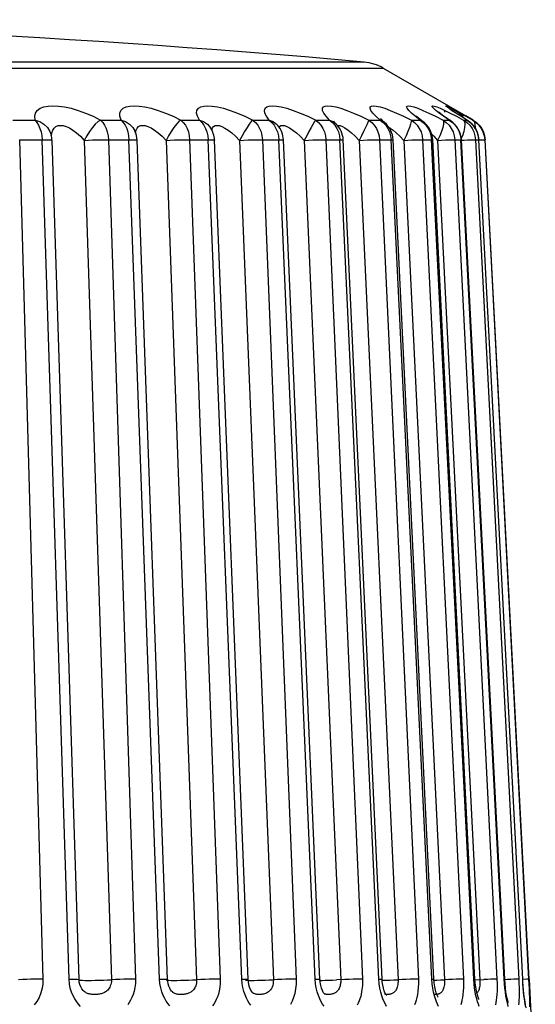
# Model space of a CAD drawing. Header units: millimetres. Extents: x -844 to -217, y -125 to 557.
# Tile 85 of 178: x -555.65 to -551.79, y 547.66 to 555.02. Entities that reach past the tile are written whole.
import ezdxf

# ---------------------------------------------------------------- set-up
doc = ezdxf.new("R2010")
doc.units = ezdxf.units.MM
doc.header["$LTSCALE"] = 23.1
doc.layers.add('R912005577_AM_0', color=7, linetype='CONTINUOUS')

msp = doc.modelspace()

# ---------------------------------------------------------------- linework, layer by layer
at = {"layer": 'R912005577_AM_0', "color": 7}
for p, q in [((-567.3464, 554.6536), (-552.9281, 554.6536)), ((-552.9281, 554.6536), (-552.31, 554.2967)), ((-552.7177, 554.3179), (-552.7375, 554.3378)), ((-552.5867, 554.3181), (-552.5366, 554.2937)), ((-552.5092, 554.3212), (-552.5138, 554.3252)), ((-552.5032, 554.3162), (-552.5092, 554.3212)), ((-552.4655, 554.3249), (-552.4718, 554.3299)), ((-552.4682, 554.338), (-552.4277, 554.3181)), ((-552.4282, 554.3473), (-552.4301, 554.3487)), ((-552.4132, 554.3498), (-552.4227, 554.356)), ((-552.3964, 554.3389), (-552.4132, 554.3498)), ((-552.3819, 554.3298), (-552.3964, 554.3389)), ((-552.3894, 554.338), (-552.353, 554.3181)), ((-552.348, 554.2937), (-552.386, 554.3179)), ((-552.3652, 554.3193), (-552.3819, 554.3298)), ((-552.3467, 554.3078), (-552.3652, 554.3193)), ((-552.3349, 554.2859), (-552.3632, 554.3038)), ((-552.3264, 554.2953), (-552.3467, 554.3078)), ((-555.6992, 554.265), (-555.5339, 554.265)), ((-555.0426, 554.265), (-554.8903, 554.265)), ((-554.4418, 554.265), (-554.3042, 554.265)), ((-553.9035, 554.265), (-553.782, 554.265)), ((-553.4334, 554.265), (-553.4423, 554.2536)), ((-553.4334, 554.265), (-553.3294, 554.265)), ((-553.3294, 554.265), (-553.3018, 554.2536)), ((-553.3018, 554.2536), (-553.282, 554.2385)), ((-553.282, 554.2385), (-553.2819, 554.2383)), ((-553.0367, 554.265), (-552.9515, 554.265)), ((-552.9515, 554.265), (-552.9835, 554.2937)), ((-552.9515, 554.265), (-552.9266, 554.2536)), ((-552.9476, 554.2741), (-552.9491, 554.2756)), ((-552.9266, 554.2536), (-552.9189, 554.2478)), ((-552.9189, 554.2478), (-552.9186, 554.2477)), ((-552.7179, 554.265), (-552.6522, 554.265)), ((-552.6522, 554.265), (-552.6316, 554.2545)), ((-552.6316, 554.2545), (-552.6314, 554.2543)), ((-552.5366, 554.2937), (-552.4804, 554.265)), ((-552.4761, 554.2957), (-552.4868, 554.3035)), ((-552.4804, 554.265), (-552.435, 554.265)), ((-552.435, 554.265), (-552.4236, 554.2592)), ((-552.4236, 554.2592), (-552.4234, 554.2591)), ((-552.3021, 554.265), (-552.348, 554.2937)), ((-552.3203, 554.2767), (-552.3349, 554.2859)), ((-552.3267, 554.265), (-552.3021, 554.265)), ((-552.297, 554.2623), (-552.3203, 554.2767)), ((-552.2551, 554.265), (-552.3099, 554.2966)), ((-552.3021, 554.265), (-552.2975, 554.2625)), ((-552.2975, 554.2625), (-552.2974, 554.2625)), ((-552.2586, 554.265), (-552.2551, 554.265)), ((-555.3238, 554.2237), (-555.3014, 554.2173)), ((-554.7585, 554.2171), (-554.7448, 554.2237)), ((-554.7448, 554.2237), (-554.7287, 554.2259)), ((-554.7287, 554.2259), (-554.7102, 554.2237)), ((-554.2473, 554.1763), (-554.2407, 554.1481)), ((-554.2208, 554.2085), (-554.2207, 554.2084)), ((-554.1983, 554.2173), (-554.1867, 554.2238)), ((-553.7174, 554.2256), (-553.7173, 554.2255)), ((-553.7066, 554.2111), (-553.7035, 554.2171)), ((-553.2697, 554.2243), (-553.2626, 554.2259)), ((-553.2626, 554.2259), (-553.2498, 554.2237)), ((-552.9096, 554.2271), (-552.8935, 554.2029)), ((-552.8874, 554.2134), (-552.8758, 554.206)), ((-552.8307, 554.1692), (-552.8036, 554.1439)), ((-552.6086, 554.2271), (-552.5918, 554.2029)), ((-552.5655, 554.1596), (-552.5496, 554.144)), ((-555.6487, 554.1185), (-555.4744, 547.8443)), ((-555.6487, 554.1185), (-555.4815, 554.1185)), ((-555.2788, 547.8443), (-555.4815, 554.1185)), ((-555.4123, 554.1543), (-555.4121, 554.1536)), ((-555.4069, 554.1153), (-555.4066, 554.1149)), ((-555.2041, 547.8406), (-555.4066, 554.1149)), ((-555.165, 554.1139), (-554.9624, 547.8397)), ((-554.9846, 554.1185), (-554.7821, 547.8443)), ((-554.9846, 554.1185), (-554.8306, 554.1185)), ((-554.8332, 554.1481), (-554.8306, 554.1185)), ((-554.6019, 547.8443), (-554.8306, 554.1185)), ((-554.7719, 554.1165), (-554.7703, 554.1156)), ((-554.5419, 547.8414), (-554.7703, 554.1156)), ((-554.5532, 554.1139), (-554.3246, 547.8397)), ((-554.377, 554.1185), (-554.1485, 547.8443)), ((-554.377, 554.1185), (-554.2378, 554.1185)), ((-554.2407, 554.1481), (-554.2378, 554.1185)), ((-553.9856, 547.8443), (-554.2378, 554.1185)), ((-553.939, 547.8421), (-554.191, 554.1163)), ((-554.0025, 554.1139), (-553.7505, 547.8397)), ((-553.8325, 554.1185), (-553.5805, 547.8443)), ((-553.8325, 554.1185), (-553.7096, 554.1185)), ((-553.7128, 554.1481), (-553.7096, 554.1185)), ((-553.4368, 547.8443), (-553.7096, 554.1185)), ((-553.402, 547.8427), (-553.6747, 554.1169)), ((-553.519, 554.1139), (-553.2463, 547.8397)), ((-553.357, 554.1185), (-553.0843, 547.8443)), ((-553.357, 554.1185), (-553.2519, 554.1185)), ((-553.2554, 554.1481), (-553.2519, 554.1185)), ((-552.9613, 547.8443), (-553.2519, 554.1185)), ((-552.9369, 547.8432), (-553.2274, 554.1174)), ((-553.1381, 554.144), (-553.1081, 554.1139)), ((-553.1081, 554.1139), (-552.8176, 547.8397)), ((-552.9559, 554.1185), (-552.6654, 547.8443)), ((-552.9559, 554.1185), (-552.8696, 554.1185)), ((-552.8733, 554.1481), (-552.8696, 554.1185)), ((-552.5645, 547.8443), (-552.8696, 554.1185)), ((-552.5487, 547.8436), (-552.8537, 554.1178)), ((-552.8036, 554.1439), (-552.7742, 554.1139)), ((-552.7742, 554.1139), (-552.4692, 547.8397)), ((-552.6334, 554.1185), (-552.3284, 547.8443)), ((-552.6334, 554.1185), (-552.567, 554.1185)), ((-552.5708, 554.1481), (-552.567, 554.1185)), ((-552.2506, 547.8443), (-552.567, 554.1185)), ((-552.2416, 547.8439), (-552.5579, 554.1181)), ((-552.5496, 554.144), (-552.5209, 554.1139)), ((-552.5209, 554.1139), (-552.2047, 547.8397)), ((-552.3932, 554.1185), (-552.0769, 547.8443)), ((-552.3932, 554.1185), (-552.3473, 554.1185)), ((-552.0232, 547.8443), (-552.3473, 554.1185)), ((-552.0191, 547.8441), (-552.3431, 554.1184)), ((-552.3429, 554.1143), (-552.3225, 554.1153)), ((-552.2449, 554.1184), (-552.2378, 554.1185)), ((-552.2417, 554.1479), (-552.2378, 554.1185)), ((-552.2378, 554.1185), (-551.9137, 547.8443)), ((-552.2378, 554.1185), (-552.2129, 554.1185)), ((-551.8846, 547.8443), (-552.2129, 554.1185)), ((-552.2129, 554.1185), (-552.2118, 554.1185)), ((-551.8836, 547.8442), (-552.2118, 554.1185)), ((-552.1729, 554.1479), (-552.1689, 554.1185)), ((-552.1727, 554.1184), (-552.1689, 554.1185)), ((-552.1694, 554.1481), (-552.1653, 554.1185)), ((-552.1689, 554.1185), (-551.8406, 547.8443)), ((-552.1689, 554.1185), (-552.1653, 554.1185)), ((-551.8365, 547.8443), (-552.1653, 554.1185)), ((-555.2067, 547.8388), (-555.2064, 547.8384)), ((-553.9827, 547.8114), (-553.9856, 547.8443)), ((-553.4338, 547.8103), (-553.4368, 547.8443)), ((-553.3621, 547.8357), (-553.3358, 547.8364)), ((-552.9584, 547.81), (-552.9613, 547.8443)), ((-552.9356, 547.825), (-552.9369, 547.8432)), ((-552.9047, 547.8364), (-552.8774, 547.8373)), ((-552.5617, 547.81), (-552.5645, 547.8443)), ((-552.5466, 547.817), (-552.5487, 547.8436)), ((-552.5481, 547.8365), (-552.5272, 547.8373)), ((-552.5272, 547.8373), (-552.499, 547.8384)), ((-552.499, 547.8384), (-552.4692, 547.8397)), ((-552.2412, 547.8381), (-552.1748, 547.841)), ((-551.8846, 547.8443), (-551.8836, 547.8442)), ((-551.8365, 547.8443), (-551.7901, 546.9593)), ((-552.531, 547.7411), (-552.5371, 547.7622)), ((-552.2399, 547.7477), (-552.2445, 547.7779)), ((-552.2052, 547.8036), (-552.2063, 547.7934)), ((-554.5031, 547.7464), (-554.5034, 547.7467)), ((-553.9008, 547.7396), (-553.901, 547.7397)), ((-553.4129, 547.7211), (-553.4216, 547.7485)), ((-553.371, 547.7355), (-553.3711, 547.7356)), ((-552.9165, 547.7321), (-552.9186, 547.733))]:
    msp.add_line(p, q, dxfattribs=at)
for points in [[(-553.0715, 554.6989), (-553.1091, 554.6989), (-553.1906, 554.6989), (-553.3174, 554.6989), (-553.4885, 554.6989), (-553.7029, 554.6989), (-553.9592, 554.6989), (-554.2556, 554.6989), (-554.5903, 554.6989), (-554.961, 554.6989), (-555.3653, 554.6989), (-555.8008, 554.6989), (-556.2644, 554.6989), (-556.7532, 554.699), (-557.2636, 554.6989), (-557.7965, 554.6989), (-558.333, 554.6989), (-558.8568, 554.6989), (-559.3606, 554.6989), (-559.8319, 554.6989), (-560.2752, 554.6989)], [(-555.5339, 554.265), (-555.5364, 554.2937), (-555.5308, 554.3179), (-555.5165, 554.3378), (-555.4951, 554.3532), (-555.4679, 554.3639), (-555.4356, 554.3702), (-555.3993, 554.3724), (-555.3588, 554.3703), (-555.3136, 554.3641), (-555.2645, 554.3534), (-555.2115, 554.338), (-555.156, 554.3181), (-555.0999, 554.2937), (-555.0426, 554.265)], [(-554.8903, 554.265), (-554.899, 554.2937), (-554.8993, 554.3179), (-554.8906, 554.3378), (-554.8746, 554.3532), (-554.8521, 554.3639), (-554.8239, 554.3702), (-554.7913, 554.3724), (-554.7539, 554.3703), (-554.7113, 554.3641), (-554.6641, 554.3534), (-554.6122, 554.338), (-554.5572, 554.3181), (-554.5006, 554.2937), (-554.4418, 554.265)], [(-554.3042, 554.265), (-554.3191, 554.2938), (-554.3252, 554.3181), (-554.3222, 554.338), (-554.3115, 554.3534), (-554.2937, 554.3641), (-554.2698, 554.3703), (-554.2413, 554.3724), (-554.2074, 554.3702), (-554.1677, 554.3639), (-554.1229, 554.3532), (-554.0729, 554.3378), (-554.0191, 554.3179), (-553.9628, 554.2936), (-553.9035, 554.265)], [(-553.782, 554.265), (-553.8028, 554.2937), (-553.8148, 554.3179), (-553.8177, 554.3378), (-553.8126, 554.3532), (-553.8002, 554.3639), (-553.7813, 554.3702), (-553.757, 554.3724), (-553.7269, 554.3703), (-553.6908, 554.3641), (-553.6491, 554.3534), (-553.6013, 554.338), (-553.5489, 554.3181), (-553.4931, 554.2937), (-553.4334, 554.265)], [(-553.3294, 554.265), (-553.3559, 554.2937), (-553.3736, 554.3179), (-553.3823, 554.3378), (-553.3828, 554.3532), (-553.3757, 554.3639), (-553.3618, 554.3702), (-553.3421, 554.3724), (-553.3162, 554.3703), (-553.284, 554.3641), (-553.2456, 554.3534), (-553.2007, 554.338), (-553.1505, 554.3181), (-553.096, 554.2937), (-553.0367, 554.265)], [(-552.9835, 554.2937), (-553.0067, 554.3181), (-553.021, 554.338), (-553.0271, 554.3534), (-553.0252, 554.3641), (-553.0163, 554.3703), (-553.0014, 554.3724), (-552.9799, 554.3702), (-552.9518, 554.364), (-552.9171, 554.3533), (-552.8757, 554.3379), (-552.8283, 554.318), (-552.7758, 554.2937), (-552.7179, 554.265)], [(-552.7375, 554.3378), (-552.7492, 554.3532), (-552.7529, 554.3639), (-552.7493, 554.3702), (-552.7393, 554.3724), (-552.7225, 554.3703), (-552.6991, 554.3641), (-552.6687, 554.3534)], [(-552.6522, 554.265), (-552.6892, 554.2937), (-552.7177, 554.3179)], [(-552.6687, 554.3534), (-552.631, 554.338), (-552.5867, 554.3181)], [(-552.51, 554.3179), (-552.5351, 554.3378), (-552.5522, 554.3532), (-552.5613, 554.3639), (-552.563, 554.3702), (-552.558, 554.3724), (-552.5462, 554.3703), (-552.5275, 554.3641)], [(-552.5275, 554.3641), (-552.5016, 554.3534), (-552.4682, 554.338)], [(-552.435, 554.265), (-552.4767, 554.2937), (-552.51, 554.3179)], [(-552.4868, 554.3035), (-552.4958, 554.3104), (-552.5032, 554.3162)], [(-552.4527, 554.3639), (-552.4597, 554.3702), (-552.4598, 554.3724), (-552.453, 554.3703), (-552.4393, 554.3641)], [(-552.386, 554.3179), (-552.4161, 554.3378), (-552.4384, 554.3532), (-552.4527, 554.3639)], [(-552.4393, 554.3641), (-552.4183, 554.3534), (-552.3894, 554.338)], [(-552.3997, 554.3276), (-552.4094, 554.3342), (-552.4175, 554.3397), (-552.4239, 554.3442), (-552.4282, 554.3473)], [(-552.4277, 554.3181), (-552.3806, 554.2937), (-552.3267, 554.265)], [(-552.3632, 554.3038), (-552.3764, 554.3123), (-552.3886, 554.3203), (-552.3997, 554.3276)], [(-552.353, 554.3181), (-552.3095, 554.2937), (-552.2586, 554.265)], [(-555.5339, 554.265), (-555.5197, 554.2479), (-555.5071, 554.2271), (-555.4967, 554.2029), (-555.489, 554.1763), (-555.4838, 554.1481), (-555.4815, 554.1185)], [(-555.5339, 554.265), (-555.4986, 554.2536), (-555.4669, 554.2346), (-555.4411, 554.2102), (-555.4221, 554.181), (-555.4123, 554.1543)], [(-555.0426, 554.265), (-555.0622, 554.2536), (-555.0828, 554.2346), (-555.1046, 554.2102), (-555.1262, 554.181), (-555.1462, 554.1479), (-555.165, 554.1139)], [(-555.0426, 554.265), (-555.0268, 554.2479), (-555.0129, 554.2271), (-555.0015, 554.203), (-554.9929, 554.1763), (-554.9872, 554.1479), (-554.9846, 554.1185)], [(-554.8903, 554.265), (-554.8741, 554.2479), (-554.8598, 554.2271), (-554.848, 554.2029), (-554.8391, 554.1763), (-554.8332, 554.1481)], [(-554.8903, 554.265), (-554.8564, 554.2536), (-554.8263, 554.2346), (-554.8023, 554.2102), (-554.7871, 554.1851)], [(-554.4418, 554.265), (-554.458, 554.2536), (-554.4756, 554.2346), (-554.4951, 554.2102), (-554.5151, 554.181), (-554.5343, 554.1479), (-554.5532, 554.1139)], [(-554.4418, 554.265), (-554.4241, 554.2479), (-554.4087, 554.2271), (-554.3959, 554.203), (-554.3862, 554.1763), (-554.3799, 554.1479), (-554.377, 554.1185)], [(-554.3042, 554.265), (-554.2721, 554.2536), (-554.2438, 554.2346), (-554.2208, 554.2085)], [(-554.3042, 554.265), (-554.2862, 554.2479), (-554.2702, 554.2271), (-554.2571, 554.2029), (-554.2473, 554.1763)], [(-553.9035, 554.265), (-553.9161, 554.2536), (-553.9304, 554.2346), (-553.9474, 554.2102), (-553.9656, 554.181), (-553.9837, 554.1479), (-554.0025, 554.1139)], [(-553.9035, 554.265), (-553.8841, 554.2479), (-553.8671, 554.2271), (-553.8532, 554.203), (-553.8426, 554.1763), (-553.8356, 554.1479), (-553.8325, 554.1185)], [(-553.782, 554.265), (-553.752, 554.2536), (-553.7259, 554.2346), (-553.7174, 554.2256)], [(-553.782, 554.265), (-553.7623, 554.2479), (-553.745, 554.2271), (-553.7307, 554.2029)], [(-553.7175, 554.2257), (-553.7217, 554.231), (-553.7226, 554.2322)], [(-553.4423, 554.2536), (-553.4676, 554.2102), (-553.4837, 554.181), (-553.5006, 554.1479), (-553.519, 554.1139)], [(-553.4334, 554.265), (-553.4125, 554.2479), (-553.3943, 554.2271), (-553.3793, 554.203), (-553.3679, 554.1763), (-553.3604, 554.1479), (-553.357, 554.1185)], [(-553.3294, 554.265), (-553.3083, 554.2479), (-553.2898, 554.2271), (-553.2745, 554.2029)], [(-553.2818, 554.2383), (-553.2893, 554.2458), (-553.2958, 554.2529), (-553.2983, 554.2561), (-553.2984, 554.2562)], [(-553.0367, 554.265), (-553.0418, 554.2536), (-553.0494, 554.2346), (-553.0608, 554.2102), (-553.0747, 554.181), (-553.0902, 554.1479), (-553.1081, 554.1139)], [(-553.0367, 554.265), (-553.0146, 554.2479), (-552.9954, 554.2271), (-552.9795, 554.203), (-552.9674, 554.1763), (-552.9595, 554.1479), (-552.9559, 554.1185)], [(-552.9515, 554.265), (-552.9291, 554.2479), (-552.9096, 554.2271)], [(-552.9183, 554.2473), (-552.9277, 554.2554), (-552.9394, 554.266), (-552.9476, 554.2741)], [(-552.7179, 554.265), (-552.7191, 554.2536), (-552.7231, 554.2346), (-552.7315, 554.2102), (-552.7431, 554.181), (-552.757, 554.1479), (-552.7742, 554.1139)], [(-552.7179, 554.265), (-552.6948, 554.2479), (-552.6747, 554.2271), (-552.6581, 554.203), (-552.6455, 554.1763), (-552.6372, 554.1479), (-552.6334, 554.1185)], [(-552.6308, 554.2539), (-552.6383, 554.2595), (-552.6533, 554.271), (-552.6659, 554.2811), (-552.676, 554.2897), (-552.6835, 554.2963), (-552.6846, 554.2974)], [(-552.6522, 554.265), (-552.6289, 554.2479), (-552.6086, 554.2271)], [(-552.4804, 554.265), (-552.4777, 554.2536), (-552.4781, 554.2346), (-552.4834, 554.2102), (-552.4925, 554.181), (-552.5047, 554.1479), (-552.5209, 554.1139)], [(-552.4804, 554.265), (-552.4565, 554.2479), (-552.4358, 554.2271), (-552.4186, 554.203), (-552.4056, 554.1763), (-552.397, 554.1479), (-552.3932, 554.1185)], [(-552.4229, 554.2587), (-552.4356, 554.2673), (-552.4504, 554.2775), (-552.464, 554.287), (-552.4761, 554.2957)], [(-552.435, 554.265), (-552.411, 554.2479), (-552.3901, 554.2271)], [(-552.3267, 554.265), (-552.3202, 554.2536), (-552.317, 554.2346), (-552.3191, 554.2102)], [(-552.3267, 554.265), (-552.3024, 554.2479), (-552.2812, 554.2271), (-552.2637, 554.203), (-552.2504, 554.1763), (-552.2417, 554.1479)], [(-552.3021, 554.265), (-552.2777, 554.2479), (-552.2565, 554.2271)], [(-552.2586, 554.265), (-552.2341, 554.2479), (-552.2127, 554.2271), (-552.1951, 554.203)], [(-552.2586, 554.265), (-552.2483, 554.2536), (-552.2416, 554.2346), (-552.2405, 554.2102)], [(-552.2551, 554.265), (-552.2305, 554.2479), (-552.2092, 554.2271), (-552.1915, 554.2029)], [(-555.41, 554.1439), (-555.4075, 554.1692), (-555.401, 554.1899)], [(-555.401, 554.1899), (-555.3907, 554.206), (-555.3775, 554.2171)], [(-555.3775, 554.2171), (-555.3617, 554.2237), (-555.3438, 554.2259), (-555.3238, 554.2237)], [(-555.3014, 554.2173), (-555.2768, 554.2062), (-555.2503, 554.1901), (-555.2223, 554.1693), (-555.1937, 554.144), (-555.165, 554.1139)], [(-554.7807, 554.1678), (-554.7807, 554.1692), (-554.777, 554.1899), (-554.7694, 554.206), (-554.7585, 554.2171)], [(-554.7102, 554.2237), (-554.689, 554.2173), (-554.6654, 554.2062)], [(-554.6654, 554.2062), (-554.6394, 554.1901), (-554.6116, 554.1693), (-554.5826, 554.144), (-554.5532, 554.1139)], [(-554.2114, 554.1909), (-554.2068, 554.2062), (-554.1983, 554.2173)], [(-554.1867, 554.2238), (-554.1726, 554.2259), (-554.1558, 554.2237)], [(-554.1558, 554.2237), (-554.1361, 554.2171), (-554.1136, 554.206), (-554.0885, 554.1899), (-554.0613, 554.1692), (-554.0324, 554.1439), (-554.0025, 554.1139)], [(-553.7307, 554.2029), (-553.72, 554.1763), (-553.7128, 554.1481)], [(-553.7035, 554.2171), (-553.6944, 554.2237), (-553.6824, 554.2259)], [(-553.6824, 554.2259), (-553.6675, 554.2237), (-553.6495, 554.2173)], [(-553.6495, 554.2173), (-553.6285, 554.2062), (-553.6045, 554.1901), (-553.5779, 554.1693)], [(-553.5779, 554.1693), (-553.5492, 554.144), (-553.519, 554.1139)], [(-553.2745, 554.2029), (-553.263, 554.1763), (-553.2554, 554.1481)], [(-553.2498, 554.2237), (-553.2337, 554.2173), (-553.2144, 554.2062), (-553.1917, 554.1901)], [(-553.1917, 554.1901), (-553.1661, 554.1693), (-553.1381, 554.144)], [(-552.8935, 554.2029), (-552.8813, 554.1763), (-552.8733, 554.1481)], [(-552.8758, 554.206), (-552.8548, 554.19), (-552.8307, 554.1692)], [(-552.5918, 554.2029), (-552.5791, 554.1763), (-552.5708, 554.1481)], [(-552.3901, 554.2271), (-552.3728, 554.2029), (-552.3598, 554.1763)], [(-552.3598, 554.1763), (-552.3512, 554.1481), (-552.3473, 554.1185)], [(-552.3191, 554.2102), (-552.3257, 554.181), (-552.336, 554.1479), (-552.3446, 554.1286)], [(-552.2565, 554.2271), (-552.2389, 554.2029), (-552.2256, 554.1763)], [(-552.2256, 554.1763), (-552.2169, 554.1481), (-552.2129, 554.1185)], [(-552.1951, 554.203), (-552.1817, 554.1763), (-552.1729, 554.1479)], [(-552.1915, 554.2029), (-552.1781, 554.1763), (-552.1694, 554.1481)], [(-555.4815, 554.1185), (-555.4573, 554.1184), (-555.4372, 554.118), (-555.4218, 554.1174), (-555.4116, 554.1165), (-555.4069, 554.1153)], [(-555.165, 554.1139), (-555.1343, 554.1153), (-555.1025, 554.1165), (-555.0706, 554.1174), (-555.0397, 554.118), (-555.0107, 554.1184), (-554.9846, 554.1185)], [(-554.8306, 554.1185), (-554.8087, 554.1184), (-554.7913, 554.118), (-554.7789, 554.1174), (-554.7719, 554.1165)], [(-554.5532, 554.1139), (-554.5217, 554.1153), (-554.4897, 554.1165), (-554.4583, 554.1174), (-554.4284, 554.118), (-554.401, 554.1184), (-554.377, 554.1185)], [(-554.2378, 554.1185), (-554.2185, 554.1184), (-554.204, 554.118), (-554.1947, 554.1174), (-554.191, 554.1165), (-554.191, 554.1163)], [(-554.0025, 554.1139), (-553.9706, 554.1153), (-553.9389, 554.1165), (-553.9083, 554.1174), (-553.8797, 554.118), (-553.8542, 554.1184), (-553.8325, 554.1185)], [(-553.7096, 554.1185), (-553.6931, 554.1184), (-553.6816, 554.118), (-553.6756, 554.1174), (-553.6747, 554.1169)], [(-553.519, 554.1139), (-553.4871, 554.1153), (-553.4559, 554.1165), (-553.4264, 554.1174), (-553.3996, 554.118), (-553.3762, 554.1184), (-553.357, 554.1185)], [(-553.2519, 554.1185), (-553.2383, 554.1184), (-553.23, 554.118), (-553.2274, 554.1174)], [(-553.1081, 554.1139), (-553.0765, 554.1153), (-553.0462, 554.1165), (-553.0181, 554.1174), (-552.9932, 554.118), (-552.9723, 554.1184), (-552.9559, 554.1185)], [(-552.8696, 554.1185), (-552.8591, 554.1184), (-552.8541, 554.118), (-552.8537, 554.1178)], [(-552.7742, 554.1139), (-552.7432, 554.1153), (-552.7141, 554.1165), (-552.6879, 554.1174), (-552.6652, 554.118), (-552.6468, 554.1184), (-552.6334, 554.1185)], [(-552.567, 554.1185), (-552.5597, 554.1184), (-552.5579, 554.1181)], [(-552.5209, 554.1139), (-552.491, 554.1153), (-552.4634, 554.1165)], [(-552.4634, 554.1165), (-552.4392, 554.1174), (-552.419, 554.118), (-552.4035, 554.1184), (-552.3932, 554.1185)], [(-552.3473, 554.1185), (-552.3433, 554.1184), (-552.3431, 554.1184)], [(-552.3225, 554.1153), (-552.2968, 554.1165), (-552.2748, 554.1174), (-552.2573, 554.118), (-552.2449, 554.1184)], [(-552.2117, 554.1167), (-552.182, 554.118), (-552.1727, 554.1184)], [(-555.4744, 547.8443), (-555.5023, 547.8442), (-555.5325, 547.8438), (-555.5641, 547.8431), (-555.596, 547.8422), (-555.6273, 547.841), (-555.6569, 547.8397)], [(-555.4744, 547.8443), (-555.4751, 547.8103), (-555.4801, 547.7762), (-555.4895, 547.7415), (-555.5029, 547.7081), (-555.5205, 547.6778), (-555.5406, 547.6512)], [(-555.2361, 547.696), (-555.2489, 547.7201), (-555.2603, 547.7477), (-555.2696, 547.7779), (-555.2756, 547.81), (-555.2788, 547.8443)], [(-555.2788, 547.8443), (-555.2546, 547.8442), (-555.2346, 547.8438), (-555.2192, 547.8431), (-555.209, 547.8422), (-555.2044, 547.841), (-555.2041, 547.8406)], [(-555.2064, 547.8384), (-555.2022, 547.8373), (-555.1929, 547.8364), (-555.1787, 547.8357), (-555.16, 547.8353), (-555.1375, 547.8351), (-555.1116, 547.8353), (-555.0833, 547.8357), (-555.0534, 547.8364), (-555.0226, 547.8373), (-554.992, 547.8384), (-554.9624, 547.8397)], [(-555.1736, 547.7597), (-555.1831, 547.7717), (-555.1913, 547.7862), (-555.1979, 547.8035), (-555.2023, 547.8225), (-555.2041, 547.8406)], [(-554.9624, 547.8397), (-554.9627, 547.8269), (-554.9643, 547.8148), (-554.9669, 547.8036), (-554.9704, 547.7934), (-554.9746, 547.7844), (-554.9793, 547.7764), (-554.9845, 547.7693), (-554.9899, 547.7631), (-554.9956, 547.7576), (-555.0015, 547.7529), (-555.0073, 547.7489), (-555.0133, 547.7454), (-555.0192, 547.7424), (-555.0253, 547.7398), (-555.0315, 547.7375), (-555.038, 547.7356), (-555.0447, 547.7339), (-555.0516, 547.7325), (-555.0587, 547.7313), (-555.0659, 547.7304), (-555.0731, 547.7297), (-555.0803, 547.7293), (-555.0875, 547.7291), (-555.0946, 547.7291), (-555.1017, 547.7294), (-555.1087, 547.73), (-555.1156, 547.7309), (-555.1225, 547.7321), (-555.1291, 547.7336), (-555.1355, 547.7355), (-555.1417, 547.7378), (-555.1477, 547.7405), (-555.1537, 547.7438), (-555.1597, 547.7477), (-555.1657, 547.7524), (-555.1718, 547.7579), (-555.1736, 547.7597)], [(-554.7821, 547.8443), (-554.8083, 547.8442), (-554.8372, 547.8438), (-554.8681, 547.8431), (-554.8999, 547.8422), (-554.9317, 547.841), (-554.9624, 547.8397)], [(-554.7821, 547.8443), (-554.7828, 547.8121), (-554.7859, 547.7821), (-554.7917, 547.7542), (-554.7994, 547.7288), (-554.8083, 547.7064), (-554.8183, 547.6865), (-554.8291, 547.6688), (-554.8404, 547.6533)], [(-554.585, 547.7498), (-554.5932, 547.7791), (-554.5988, 547.8106), (-554.6019, 547.8443)], [(-554.6019, 547.8443), (-554.5801, 547.8442), (-554.5627, 547.8438), (-554.5503, 547.8431), (-554.5434, 547.8422), (-554.5419, 547.8414)], [(-554.5509, 547.838), (-554.5497, 547.8373), (-554.5434, 547.8364)], [(-554.5434, 547.8364), (-554.5322, 547.8357), (-554.5162, 547.8353)], [(-554.5034, 547.7467), (-554.5059, 547.7487), (-554.512, 547.7548), (-554.519, 547.7641), (-554.5262, 547.7766), (-554.5327, 547.792), (-554.5377, 547.8096), (-554.5409, 547.8283), (-554.5419, 547.8414)], [(-554.5162, 547.8353), (-554.4959, 547.8351), (-554.472, 547.8353)], [(-554.3246, 547.8397), (-554.3248, 547.8274), (-554.326, 547.8159), (-554.3281, 547.8051), (-554.3311, 547.7952), (-554.3346, 547.7864), (-554.3386, 547.7785), (-554.343, 547.7715), (-554.3477, 547.7652), (-554.3527, 547.7597), (-554.3578, 547.7549), (-554.363, 547.7508), (-554.3683, 547.7472), (-554.3735, 547.7441), (-554.3789, 547.7414), (-554.3843, 547.739), (-554.3899, 547.737), (-554.3957, 547.7352), (-554.4017, 547.7336), (-554.4078, 547.7323), (-554.4141, 547.7312), (-554.4205, 547.7303), (-554.4269, 547.7297), (-554.4332, 547.7293), (-554.4395, 547.7291), (-554.4457, 547.7291), (-554.4518, 547.7294), (-554.4579, 547.7299), (-554.4639, 547.7306), (-554.4698, 547.7317), (-554.4756, 547.7331), (-554.4811, 547.7347), (-554.4864, 547.7368)], [(-554.472, 547.8353), (-554.4451, 547.8357), (-554.4161, 547.8364), (-554.3857, 547.8373), (-554.3549, 547.8384), (-554.3246, 547.8397)], [(-554.1485, 547.8443), (-554.1726, 547.8442), (-554.2, 547.8438), (-554.2298, 547.8431), (-554.2612, 547.8422), (-554.2932, 547.841), (-554.3246, 547.8397)], [(-554.1485, 547.8443), (-554.1488, 547.8136), (-554.1512, 547.7848), (-554.1558, 547.7578), (-554.162, 547.7331), (-554.1694, 547.7112), (-554.1777, 547.6916), (-554.1867, 547.6741), (-554.1963, 547.6586), (-554.2062, 547.645)], [(-553.9856, 547.8443), (-553.9664, 547.8442), (-553.9519, 547.8438), (-553.9427, 547.8431), (-553.939, 547.8422), (-553.939, 547.8421)], [(-553.9583, 547.8373), (-553.9553, 547.8364), (-553.947, 547.8357)], [(-553.947, 547.8357), (-553.9339, 547.8353), (-553.9162, 547.8351)], [(-553.901, 547.7397), (-553.9032, 547.7414), (-553.9075, 547.7458), (-553.9138, 547.7542), (-553.921, 547.7668), (-553.9279, 547.7832), (-553.9336, 547.8026), (-553.9374, 547.8238), (-553.939, 547.8421)], [(-553.9162, 547.8351), (-553.8944, 547.8353), (-553.8693, 547.8357)], [(-553.7505, 547.8397), (-553.7506, 547.8251), (-553.7523, 547.8109), (-553.7555, 547.7971), (-553.76, 547.7844), (-553.7655, 547.7735), (-553.7718, 547.7642), (-553.7786, 547.7564), (-553.7858, 547.75), (-553.7934, 547.7447), (-553.8011, 547.7405), (-553.8089, 547.7372), (-553.8166, 547.7346), (-553.8242, 547.7326), (-553.8316, 547.7312), (-553.8385, 547.7302), (-553.8451, 547.7295), (-553.8512, 547.7292), (-553.8572, 547.7291), (-553.8631, 547.7292), (-553.8688, 547.7296), (-553.8745, 547.7304), (-553.8799, 547.7314), (-553.885, 547.7327), (-553.8899, 547.7343), (-553.8943, 547.7361)], [(-553.8693, 547.8357), (-553.8415, 547.8364), (-553.8118, 547.8373), (-553.7812, 547.8384), (-553.7505, 547.8397)], [(-553.5805, 547.8443), (-553.6022, 547.8442), (-553.6278, 547.8438), (-553.6563, 547.8431), (-553.6869, 547.8422), (-553.7186, 547.841), (-553.7505, 547.8397)], [(-553.5805, 547.8443), (-553.5807, 547.8076), (-553.5839, 547.7724), (-553.5905, 547.738), (-553.5996, 547.7063), (-553.6106, 547.6792), (-553.623, 547.656)], [(-553.4368, 547.8443), (-553.4203, 547.8442), (-553.4089, 547.8438), (-553.4029, 547.8431), (-553.402, 547.8427)], [(-553.3765, 547.7453), (-553.3836, 547.759), (-553.3905, 547.7768), (-553.3962, 547.7978), (-553.4002, 547.8208), (-553.402, 547.8427)], [(-553.4014, 547.8352), (-553.3852, 547.8353), (-553.3621, 547.8357)], [(-553.2463, 547.8397), (-553.2461, 547.8335), (-553.2462, 547.8274), (-553.2466, 547.8212), (-553.2471, 547.815), (-553.248, 547.8086), (-553.2493, 547.8019), (-553.2509, 547.795), (-553.253, 547.788), (-553.2556, 547.7811), (-553.2587, 547.7743), (-553.2623, 547.7679), (-553.2663, 547.7619), (-553.2706, 547.7566), (-553.275, 547.7519), (-553.2796, 547.748), (-553.2841, 547.7446), (-553.2887, 547.7416), (-553.2934, 547.7392), (-553.2982, 547.737), (-553.3032, 547.7351), (-553.3083, 547.7335), (-553.3135, 547.7321), (-553.3188, 547.731), (-553.3241, 547.7302), (-553.3294, 547.7296), (-553.3346, 547.7292), (-553.3397, 547.7291), (-553.3447, 547.7292), (-553.3495, 547.7295), (-553.3542, 547.7301), (-553.3588, 547.731), (-553.3632, 547.7323), (-553.3675, 547.7339), (-553.371, 547.7355)], [(-553.3358, 547.8364), (-553.3072, 547.8373), (-553.2771, 547.8384)], [(-553.0843, 547.8443), (-553.1035, 547.8442), (-553.1269, 547.8438), (-553.1537, 547.8431), (-553.1832, 547.8422), (-553.2144, 547.841), (-553.2771, 547.8384)], [(-553.0843, 547.8443), (-553.0839, 547.8288), (-553.0839, 547.8134), (-553.0845, 547.7981), (-553.0856, 547.7826), (-553.0873, 547.7665), (-553.0897, 547.7498), (-553.0929, 547.7326), (-553.097, 547.7153), (-553.1021, 547.698), (-553.108, 547.6812), (-553.1148, 547.6652), (-553.1222, 547.6504)], [(-552.9613, 547.8443), (-552.9478, 547.8442), (-552.9395, 547.8438), (-552.9369, 547.8432)], [(-552.9363, 547.8355), (-552.9291, 547.8357), (-552.9047, 547.8364)], [(-552.8774, 547.8373), (-552.8481, 547.8384), (-552.8176, 547.8397)], [(-552.8176, 547.8397), (-552.8175, 547.8269), (-552.8182, 547.8148), (-552.8196, 547.8036), (-552.8216, 547.7934), (-552.824, 547.7844), (-552.8269, 547.7764), (-552.8301, 547.7693), (-552.8335, 547.7631), (-552.8371, 547.7576), (-552.8409, 547.7529), (-552.8447, 547.7489), (-552.8486, 547.7454), (-552.8526, 547.7424), (-552.8566, 547.7398), (-552.8608, 547.7375), (-552.8651, 547.7356)], [(-552.6654, 547.8443), (-552.6818, 547.8442), (-552.7028, 547.8438), (-552.7277, 547.8431), (-552.7558, 547.8422), (-552.786, 547.841), (-552.8176, 547.8397)], [(-552.6654, 547.8443), (-552.6649, 547.8121), (-552.6659, 547.7822), (-552.6684, 547.7542), (-552.672, 547.7288), (-552.6765, 547.7064), (-552.6817, 547.6865), (-552.6874, 547.6688), (-552.6935, 547.6533)], [(-552.5645, 547.8443), (-552.554, 547.8442), (-552.5491, 547.8438), (-552.5487, 547.8436)], [(-552.4692, 547.8397), (-552.4689, 547.8269), (-552.4693, 547.8148), (-552.4704, 547.8036), (-552.4719, 547.7935), (-552.4739, 547.7844), (-552.4762, 547.7765), (-552.4788, 547.7693), (-552.4816, 547.7631), (-552.4846, 547.7576), (-552.4877, 547.7529), (-552.4909, 547.7489), (-552.4942, 547.7454), (-552.4975, 547.7424), (-552.501, 547.7398), (-552.5045, 547.7376)], [(-552.3284, 547.8443), (-552.3418, 547.8442), (-552.3602, 547.8438), (-552.3829, 547.8431), (-552.4092, 547.8422), (-552.4382, 547.841), (-552.4692, 547.8397)], [(-552.3284, 547.8443), (-552.3276, 547.8121), (-552.3279, 547.7822), (-552.3295, 547.7543), (-552.3321, 547.7288), (-552.3353, 547.7064), (-552.3391, 547.6865), (-552.3434, 547.6688), (-552.348, 547.6533)], [(-552.2445, 547.7779), (-552.2481, 547.81), (-552.2506, 547.8443)], [(-552.2506, 547.8443), (-552.2434, 547.8442), (-552.2416, 547.8439)], [(-552.2314, 547.758), (-552.236, 547.7854), (-552.2396, 547.8159), (-552.2416, 547.8439)], [(-552.2047, 547.8397), (-552.2044, 547.8269), (-552.2045, 547.8148), (-552.2052, 547.8036)], [(-552.0769, 547.8443), (-552.0872, 547.8442), (-552.1028, 547.8438), (-552.123, 547.8431), (-552.1472, 547.8422), (-552.1748, 547.841)], [(-552.0769, 547.8443), (-552.0758, 547.8121), (-552.0756, 547.7821), (-552.0763, 547.7542), (-552.0776, 547.7288), (-552.0796, 547.7064), (-552.082, 547.6865), (-552.0847, 547.6688), (-552.0877, 547.6533)], [(-552.0142, 547.7477), (-552.0179, 547.7779), (-552.0208, 547.81), (-552.0232, 547.8443)], [(-552.0232, 547.8443), (-552.0192, 547.8442), (-552.0191, 547.8441)], [(-551.9912, 547.6679), (-551.9912, 547.668), (-551.9932, 547.6733), (-551.9966, 547.6846), (-552.0008, 547.7011), (-552.0053, 547.7226), (-552.0096, 547.7483), (-552.0136, 547.7777), (-552.0168, 547.8103), (-552.0191, 547.8441)], [(-551.9137, 547.8443), (-551.9209, 547.8442), (-551.9334, 547.8438), (-551.9509, 547.8431), (-551.9728, 547.8422), (-551.9985, 547.841), (-552.0189, 547.8401)], [(-551.9137, 547.8443), (-551.9124, 547.8121), (-551.9115, 547.7821), (-551.9113, 547.7542), (-551.9115, 547.7288), (-551.9121, 547.7064), (-551.9131, 547.6865), (-551.9143, 547.6688), (-551.9157, 547.6533)], [(-551.875, 547.7222), (-551.8777, 547.7493), (-551.8803, 547.7791), (-551.8826, 547.8106), (-551.8846, 547.8443)], [(-551.8778, 547.7629), (-551.8803, 547.7926), (-551.8824, 547.8242), (-551.8836, 547.8442)], [(-551.8406, 547.8443), (-551.8445, 547.8442), (-551.8539, 547.8438), (-551.8835, 547.8424)], [(-551.8406, 547.8443), (-551.8388, 547.8081), (-551.8372, 547.7732), (-551.8359, 547.7389)], [(-553.9704, 547.7522), (-553.9777, 547.7807), (-553.9827, 547.8114)], [(-553.4216, 547.7485), (-553.4288, 547.7785), (-553.4338, 547.8103)], [(-552.9473, 547.7477), (-552.9538, 547.7779), (-552.9584, 547.81)], [(-552.9272, 547.7772), (-552.9321, 547.7998), (-552.9356, 547.825)], [(-552.9153, 547.7426), (-552.9213, 547.7579), (-552.9272, 547.7772)], [(-552.552, 547.7477), (-552.5577, 547.7778), (-552.5617, 547.81)], [(-552.5371, 547.7622), (-552.5425, 547.788), (-552.5466, 547.817)], [(-552.2124, 547.6932), (-552.2116, 547.692), (-552.2129, 547.6946), (-552.2163, 547.7026), (-552.221, 547.716), (-552.2262, 547.7346), (-552.2314, 547.758)], [(-552.2063, 547.7934), (-552.2077, 547.7844), (-552.2094, 547.7764), (-552.2114, 547.7693), (-552.2136, 547.7631), (-552.2159, 547.7576), (-552.2184, 547.7529), (-552.2209, 547.7489), (-552.2235, 547.7454), (-552.2262, 547.7424)], [(-551.8601, 547.6334), (-551.8594, 547.6312), (-551.8596, 547.632), (-551.8607, 547.6368), (-551.8625, 547.6451), (-551.8647, 547.6569), (-551.8671, 547.6719), (-551.8697, 547.6901), (-551.8724, 547.7115), (-551.8752, 547.7358), (-551.8778, 547.7629)], [(-555.1925, 547.6404), (-555.2075, 547.6564), (-555.2221, 547.6748), (-555.2361, 547.696)], [(-554.5254, 547.645), (-554.5386, 547.6608), (-554.5514, 547.6791), (-554.5636, 547.6997), (-554.5749, 547.7231), (-554.585, 547.7498)], [(-554.4864, 547.7368), (-554.4915, 547.7392), (-554.4966, 547.742), (-554.5017, 547.7454), (-554.5031, 547.7464)], [(-553.9189, 547.6494), (-553.9303, 547.6651), (-553.9413, 547.6831), (-553.9519, 547.7034), (-553.9616, 547.7263), (-553.9704, 547.7522)], [(-553.8943, 547.7361), (-553.8985, 547.7383), (-553.9008, 547.7396)], [(-553.3709, 547.6415), (-553.382, 547.6575), (-553.3928, 547.6759), (-553.4032, 547.6971), (-553.4129, 547.7211)], [(-553.3699, 547.7349), (-553.3689, 547.7343), (-553.3679, 547.7336), (-553.3707, 547.7367), (-553.3765, 547.7453)], [(-552.9027, 547.6404), (-552.9123, 547.6564), (-552.9218, 547.6748), (-552.931, 547.696), (-552.9395, 547.7201), (-552.9473, 547.7477)], [(-552.9052, 547.7294), (-552.9091, 547.73), (-552.9129, 547.7309), (-552.9165, 547.7321)], [(-552.9051, 547.7243), (-552.9044, 547.7236), (-552.9057, 547.7253), (-552.9097, 547.7316), (-552.9153, 547.7426)], [(-552.8651, 547.7356), (-552.8696, 547.7339), (-552.8742, 547.7325), (-552.8788, 547.7313), (-552.8835, 547.7304), (-552.8881, 547.7297), (-552.8926, 547.7293), (-552.8969, 547.7291), (-552.9011, 547.7291), (-552.9052, 547.7294)], [(-552.5146, 547.6404), (-552.5226, 547.6563), (-552.5305, 547.6748), (-552.5382, 547.696), (-552.5454, 547.7201), (-552.552, 547.7477)], [(-552.5273, 547.7297), (-552.531, 547.7293), (-552.5345, 547.7291), (-552.5379, 547.7291), (-552.541, 547.7294), (-552.5441, 547.73), (-552.5469, 547.7309), (-552.5479, 547.7313)], [(-552.52, 547.713), (-552.518, 547.7108), (-552.5177, 547.7105), (-552.5205, 547.7154), (-552.5252, 547.7255), (-552.531, 547.7411)], [(-552.5045, 547.7376), (-552.5081, 547.7356), (-552.5119, 547.7339), (-552.5157, 547.7325), (-552.5196, 547.7313), (-552.5235, 547.7304), (-552.5273, 547.7297)], [(-552.2101, 547.6404), (-552.2163, 547.6564), (-552.2225, 547.6748), (-552.2286, 547.696), (-552.2344, 547.7201), (-552.2399, 547.7477)], [(-552.2262, 547.7424), (-552.2289, 547.7398), (-552.2318, 547.7375)], [(-551.9924, 547.6404), (-551.9968, 547.6564), (-552.0013, 547.6748), (-552.0057, 547.696), (-552.0101, 547.7201), (-552.0142, 547.7477)], [(-551.8643, 547.6428), (-551.8668, 547.6588), (-551.8695, 547.6772), (-551.8722, 547.6983), (-551.875, 547.7222)], [(-551.8359, 547.7389), (-551.8348, 547.7071), (-551.8341, 547.6799), (-551.8338, 547.6566), (-551.8337, 547.6373)]]:
    msp.add_lwpolyline(points, dxfattribs=at)
for centre, radius, start, end in [((-560.1373, 476.0338), 78.9818, 84.867361, 95.132639), ((-553.1027, 554.3512), 0.3491, 60.00075, 84.86736), ((-553.4072, 554.1091), 0.18, 2.65075, 45.95407), ((-553.0335, 554.1091), 0.18, 2.78351, 50.43707), ((-552.7377, 554.1091), 0.18, 2.88581, 53.88752), ((-552.5229, 554.1091), 0.18, 2.95652, 56.51669), ((-552.3916, 554.1091), 0.18, 2.99489, 58.49451), ((-554.9502, 554.1091), 0.18, 2.08556, 24.98633), ((-554.3708, 554.1091), 0.18, 2.29987, 33.53019), ((-553.8546, 554.1091), 0.18, 2.48895, 40.31545), ((-555.5865, 554.1091), 0.18, 1.84836, 14.32902)]:
    msp.add_arc(centre, radius, start, end, dxfattribs=at)

doc.saveas('drawing.dxf')
